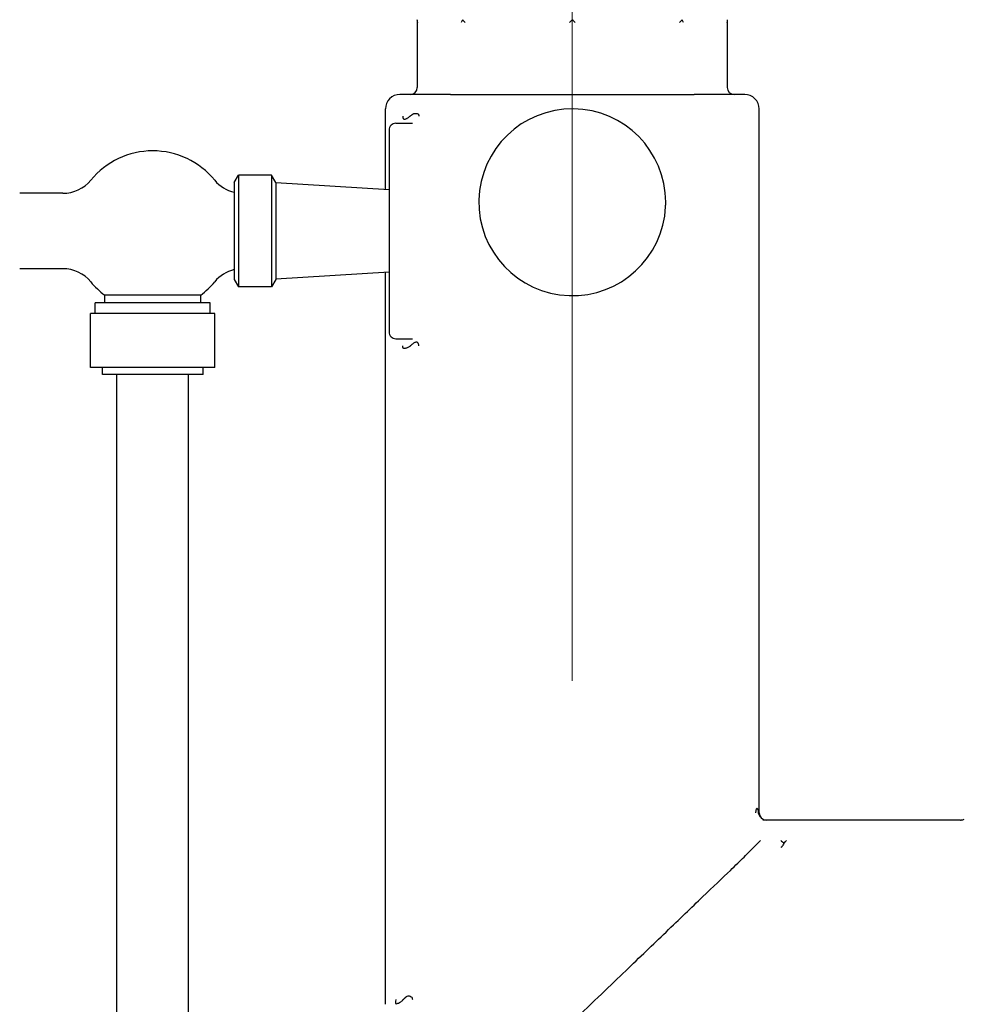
# Model space of a CAD drawing. Extents: x 1 to 669, y 0 to 417.
# Tile 34 of 256: x 110 to 118, y 236 to 244. Entities that reach past the tile are written whole.
import ezdxf

# ---------------------------------------------------------------- set-up
doc = ezdxf.new("R2010")
doc.units = 0
doc.header["$LTSCALE"] = 12
doc.header["$MEASUREMENT"] = 0
doc.linetypes.add('C', pattern=[2, 1.25, -0.25, 0.25, -0.25])
doc.layers.get('0').update_dxf_attribs({"linetype": 'CONTINUOUS'})
doc.layers.add('C', color=4, linetype='C', lineweight=13)
doc.layers.add('X', color=1, linetype='CONTINUOUS')

msp = doc.modelspace()

# ---------------------------------------------------------------- linework, layer by layer
for p, q in [((111.69346, 242.88513), (111.73114, 242.9504)), ((111.69346, 242.88513), (111.69346, 242.04138)), ((111.73114, 242.9504), (111.73114, 241.97612)), ((112.01728, 242.9504), (111.73114, 242.9504)), ((112.01728, 242.9504), (112.01728, 241.97612)), ((112.05496, 242.88513), (112.01728, 242.9504)), ((112.05496, 242.88513), (112.05496, 242.04138)), ((113.03984, 242.82129), (112.05496, 242.88326)), ((110.20404, 242.79138), (109.82774, 242.79138)), ((110.20404, 242.13513), (109.82774, 242.13513)), ((113.03984, 242.10522), (112.05496, 242.04326)), ((111.69346, 242.04138), (111.73114, 241.97612)), ((112.05496, 242.04138), (112.01728, 241.97612)), ((112.01728, 241.97612), (111.73114, 241.97612)), ((111.48461, 241.83826), (110.48461, 241.83826)), ((110.48461, 241.74451), (110.48461, 241.83826)), ((111.4018, 241.90453), (110.56742, 241.90453)), ((110.56742, 241.83826), (110.56742, 241.90453)), ((111.4018, 241.83826), (111.4018, 241.90453)), ((111.48461, 241.74451), (111.48461, 241.83826)), ((111.52588, 241.74451), (110.44334, 241.74451)), ((110.44334, 241.27576), (110.44334, 241.74451)), ((111.52588, 241.27576), (111.52588, 241.74451)), ((111.52588, 241.27576), (110.44334, 241.27576)), ((110.54711, 241.21326), (110.54711, 241.27576)), ((111.42211, 241.21326), (111.42211, 241.27576)), ((111.42211, 241.21326), (110.54711, 241.21326)), ((110.67211, 232.21326), (110.67211, 241.21326)), ((111.29711, 232.21326), (111.29711, 241.21326))]:
    msp.add_line(p, q)
for centre, radius, start, end in [((110.98461, 242.46326), 0.6973, 39.376265, 140.623735), ((110.20404, 243.10388), 0.3125, 270, 320.623735), ((111.76518, 243.10388), 0.3125, 219.376265, 256.732391), ((110.20404, 241.82263), 0.3125, 39.376265, 90), ((111.76518, 241.82263), 0.3125, 103.267609, 140.623735), ((110.98461, 242.46326), 0.6973, 219.376265, 233.251781), ((110.98461, 242.46326), 0.6973, 306.748219, 320.623735)]:
    msp.add_arc(centre, radius, start, end)
at = {"layer": 'C'}
msp.add_line((114.63359, 277.54814), (114.63359, 161.62837), dxfattribs=at)
at = {"layer": 'X'}
for p, q in [((113.28575, 244.30167), (113.28575, 243.71076)), ((115.98143, 244.30167), (115.98143, 243.71076)), ((113.57317, 243.65076), (115.69401, 243.65076)), ((113.00859, 242.82326), (113.00859, 243.52576)), ((116.2586, 237.39074), (116.2586, 243.52576)), ((113.09984, 243.40076), (113.24355, 243.40076)), ((113.03984, 243.34076), (113.03984, 241.58576)), ((113.00859, 235.73499), (113.00859, 242.10325)), ((113.09984, 241.52576), (113.24355, 241.52576)), ((116.44734, 237.33826), (116.2907, 237.33826)), ((116.54544, 237.33826), (116.44734, 237.33826)), ((118.00859, 237.33826), (116.54544, 237.33826)), ((116.20909, 237.0997), (116.27055, 237.16116))]:
    msp.add_line(p, q, dxfattribs=at)
for centre, radius, start, end in [((113.13359, 243.52576), 0.125, 89.999996, 180), ((113.22575, 243.71076), 0.06, 270, 0), ((116.04143, 243.71076), 0.06, 180, 270), ((116.13359, 243.52576), 0.125, 360, 90.000004), ((114.63359, 242.71326), 0.8125, 0, 357.346855), ((113.09984, 243.34076), 0.06, 90, 180.000126), ((114.63359, 242.71326), 0.8125, 357.346855, 0), ((113.09984, 241.58576), 0.06, 179.999874, 270), ((116.32109, 237.40076), 0.0625, 180.681113, 270), ((118.00859, 237.27576), 0.0625, 89.6233, 90)]:
    msp.add_arc(centre, radius, start, end, dxfattribs=at)
for points in [[(113.29051, 244.27826), (113.28757, 244.28579), (113.28575, 244.29394), (113.28575, 244.30167)], [(113.68052, 244.30167), (113.67447, 244.29394), (113.66992, 244.28579), (113.66698, 244.27826)], [(113.7008, 244.27826), (113.6937, 244.28579), (113.68658, 244.29394), (113.68052, 244.30167)], [(114.63359, 244.30167), (114.62503, 244.29394), (114.61678, 244.28579), (114.60967, 244.27826)], [(114.65751, 244.27826), (114.65041, 244.28579), (114.64215, 244.29394), (114.63359, 244.30167)], [(115.58666, 244.30167), (115.5806, 244.29394), (115.57349, 244.28579), (115.56638, 244.27826)], [(115.60021, 244.27826), (115.59727, 244.28579), (115.59271, 244.29394), (115.58666, 244.30167)], [(115.98143, 244.30167), (115.98143, 244.29394), (115.97962, 244.28579), (115.97667, 244.27826)], [(113.00859, 243.52576), (113.00859, 243.52576), (113.00859, 243.52576), (113.00859, 243.52576)], [(116.25859, 243.52576), (116.25859, 243.52576), (116.25859, 243.52576), (116.25859, 243.52576)], [(116.22881, 237.40076), (116.2387, 237.47134), (116.24611, 237.43651), (116.25106, 237.40105)], [(116.47251, 237.13545), (116.47682, 237.13923), (116.48512, 237.14741), (116.49225, 237.15659), (116.49539, 237.16134)]]:
    msp.add_open_spline(points, degree=3, dxfattribs=at)
for points, knots in [([(113.57317, 243.65076), (113.55149, 243.65076), (113.53041, 243.65076), (113.48935, 243.65076), (113.46936, 243.65076), (113.44089, 243.65076), (113.43197, 243.65076), (113.41994, 243.65076), (113.41672, 243.65076), (113.39793, 243.65076), (113.3827, 243.65076), (113.35288, 243.65076), (113.33833, 243.65076), (113.31064, 243.65076), (113.2975, 243.65076), (113.28388, 243.65076), (113.28259, 243.65076), (113.26627, 243.65076), (113.2525, 243.65076), (113.22706, 243.65076), (113.21548, 243.65076), (113.20079, 243.65076), (113.19662, 243.65076), (113.19259, 243.65076), (113.19249, 243.65076), (113.18006, 243.65076), (113.17002, 243.65076), (113.15562, 243.65076), (113.15051, 243.65076), (113.14622, 243.65076), (113.14599, 243.65076), (113.14133, 243.65076), (113.13826, 243.65076), (113.13444, 243.65076), (113.13359, 243.65076), (113.13359, 243.65076)], [0, 0, 0, 0, 0.0757942, 0.0757942, 0.1517029, 0.1517029, 0.1870023, 0.1870023, 0.2, 0.2, 0.2632353, 0.2632353, 0.3282132, 0.3282132, 0.3931912, 0.3931912, 0.4, 0.4, 0.4803856, 0.4803856, 0.5635226, 0.5635226, 0.5991459, 0.5991459, 0.6, 0.6, 0.7118581, 0.7118581, 0.8, 0.8, 0.8052174, 0.8052174, 0.9047265, 0.9047265, 1, 1, 1, 1]), ([(116.13359, 243.65076), (116.13359, 243.65076), (116.13267, 243.65076), (116.12866, 243.65076), (116.12567, 243.65076), (116.12119, 243.65076), (116.12096, 243.65076), (116.11559, 243.65076), (116.10873, 243.65076), (116.0928, 243.65076), (116.08451, 243.65076), (116.07469, 243.65076), (116.07459, 243.65076), (116.06526, 243.65076), (116.05477, 243.65076), (116.0315, 243.65076), (116.0188, 243.65076), (115.99874, 243.65076), (115.99243, 243.65076), (115.98459, 243.65076), (115.9833, 243.65076), (115.96974, 243.65076), (115.95669, 243.65076), (115.92925, 243.65076), (115.91486, 243.65076), (115.885, 243.65076), (115.86951, 243.65076), (115.85046, 243.65076), (115.84724, 243.65076), (115.8251, 243.65076), (115.80563, 243.65076), (115.76559, 243.65076), (115.74501, 243.65076), (115.71404, 243.65076), (115.70409, 243.65076), (115.69401, 243.65076)], [0, 0, 0, 0, 0.09945688, 0.09945688, 0.1948266, 0.1948266, 0.2, 0.2, 0.31185611, 0.31185611, 0.4, 0.4, 0.40088675, 0.40088675, 0.4843324, 0.4843324, 0.56496077, 0.56496077, 0.6, 0.6, 0.60683037, 0.60683037, 0.67141865, 0.67141865, 0.73570932, 0.73570932, 0.8, 0.8, 0.81300864, 0.81300864, 0.88887797, 0.88887797, 0.96477585, 0.96477585, 0.99999993, 0.99999993, 0.99999993, 0.99999993]), ([(113.2246, 243.46324), (113.22821, 243.46622), (113.23185, 243.46932), (113.2355, 243.4724), (113.23758, 243.47415), (113.23966, 243.47591), (113.24173, 243.47763), (113.24197, 243.47783), (113.2422, 243.47802), (113.24243, 243.4782), (113.24443, 243.47979), (113.24643, 243.48101), (113.24841, 243.48198), (113.25082, 243.48316), (113.2532, 243.48395), (113.25554, 243.48449), (113.25865, 243.48521), (113.2617, 243.4855), (113.26465, 243.48558), (113.26538, 243.4856), (113.26611, 243.48561), (113.26683, 243.48561), (113.27216, 243.48561), (113.27712, 243.48561), (113.2815, 243.48518), (113.28422, 243.48492), (113.28671, 243.48448), (113.28892, 243.48376), (113.29094, 243.48311), (113.29272, 243.48221), (113.29423, 243.48096), (113.29431, 243.4809), (113.29438, 243.48083), (113.29446, 243.48076), (113.29529, 243.48004), (113.29603, 243.4786), (113.29667, 243.47663), (113.29722, 243.47497), (113.29769, 243.47294), (113.2981, 243.47065), (113.29844, 243.4687), (113.29874, 243.46657), (113.29898, 243.46439), (113.29902, 243.46401), (113.29906, 243.46363), (113.2991, 243.46326)], [0.51287964, 0.51287964, 0.51287964, 0.51287964, 0.56692778, 0.56692778, 0.56692778, 0.59778735, 0.59778735, 0.59778735, 0.60124241, 0.60124241, 0.60124241, 0.63113244, 0.63113244, 0.63113244, 0.66743755, 0.66743755, 0.66743755, 0.71567871, 0.71567871, 0.71567871, 0.72767126, 0.72767126, 0.72767126, 0.8165186, 0.8165186, 0.8165186, 0.87171725, 0.87171725, 0.87171725, 0.92206626, 0.92206626, 0.92206626, 0.92471641, 0.92471641, 0.92471641, 0.95282862, 0.95282862, 0.95282862, 0.97641431, 0.97641431, 0.97641431, 0.99655207, 0.99655207, 0.99655207, 1, 1, 1, 1]), ([(113.15899, 243.46326), (113.15909, 243.46045), (113.15924, 243.45791), (113.15945, 243.45567), (113.15968, 243.4533), (113.15996, 243.45126), (113.16031, 243.4495), (113.1607, 243.44752), (113.16117, 243.44591), (113.16172, 243.44458), (113.16231, 243.44312), (113.163, 243.44199), (113.16377, 243.44109), (113.16462, 243.44009), (113.16557, 243.43936), (113.16663, 243.43875), (113.16833, 243.43775), (113.17029, 243.43717), (113.17247, 243.43696), (113.1748, 243.43674), (113.1774, 243.43694), (113.18022, 243.43752), (113.1835, 243.43819), (113.18708, 243.43936), (113.19091, 243.44098), (113.19264, 243.44171), (113.19441, 243.44252), (113.19623, 243.44342), (113.19637, 243.44349), (113.19651, 243.44356), (113.19665, 243.44363), (113.20024, 243.44544), (113.20401, 243.44773), (113.20791, 243.45041), (113.21144, 243.45284), (113.21508, 243.45558), (113.21878, 243.45852), (113.22071, 243.46005), (113.22265, 243.46163), (113.2246, 243.46324)], [0, 0, 0, 0, 0.02418183, 0.02418183, 0.02418183, 0.04970165, 0.04970165, 0.04970165, 0.0783316, 0.0783316, 0.0783316, 0.10983439, 0.10983439, 0.10983439, 0.14475736, 0.14475736, 0.14475736, 0.20117203, 0.20117203, 0.20117203, 0.26144436, 0.26144436, 0.26144436, 0.33146806, 0.33146806, 0.33146806, 0.36294755, 0.36294755, 0.36294755, 0.36534291, 0.36534291, 0.36534291, 0.42734661, 0.42734661, 0.42734661, 0.48364307, 0.48364307, 0.48364307, 0.51287964, 0.51287964, 0.51287964, 0.51287964]), ([(113.2991, 241.46326), (113.29875, 241.46668), (113.29828, 241.46994), (113.29768, 241.47293), (113.29705, 241.47606), (113.2963, 241.4789), (113.29542, 241.48142), (113.29447, 241.48412), (113.29339, 241.48645), (113.29218, 241.48839), (113.29089, 241.49046), (113.28946, 241.4921), (113.2879, 241.49334), (113.28634, 241.49458), (113.28466, 241.49542), (113.28287, 241.49589), (113.28088, 241.49641), (113.27876, 241.49654), (113.27653, 241.49635), (113.27393, 241.49612), (113.27118, 241.49545), (113.26831, 241.49438), (113.26494, 241.49313), (113.26141, 241.49135), (113.25778, 241.48913), (113.25484, 241.48733), (113.25182, 241.48524), (113.24877, 241.48296), (113.24565, 241.48062), (113.24248, 241.47806), (113.2393, 241.47541), (113.23613, 241.47278), (113.23295, 241.47004), (113.22979, 241.46734), (113.22816, 241.46594), (113.22654, 241.46456), (113.22492, 241.4632)], [0, 0, 0, 0, 0.03128362, 0.03128362, 0.03128362, 0.06397119, 0.06397119, 0.06397119, 0.09916869, 0.09916869, 0.09916869, 0.13661828, 0.13661828, 0.13661828, 0.17406787, 0.17406787, 0.17406787, 0.21561915, 0.21561915, 0.21561915, 0.26397587, 0.26397587, 0.26397587, 0.32085321, 0.32085321, 0.32085321, 0.36699747, 0.36699747, 0.36699747, 0.41424843, 0.41424843, 0.41424843, 0.46132616, 0.46132616, 0.46132616, 0.4855167, 0.4855167, 0.4855167, 0.4855167]), ([(113.22492, 241.4632), (113.2216, 241.46039), (113.2183, 241.45791), (113.21506, 241.45573), (113.2115, 241.45333), (113.208, 241.45129), (113.20462, 241.44956), (113.20411, 241.4493), (113.2036, 241.44904), (113.20309, 241.4488), (113.19928, 241.44693), (113.19562, 241.44545), (113.19215, 241.4443), (113.18831, 241.44302), (113.18471, 241.44214), (113.18141, 241.44159), (113.17862, 241.44113), (113.17605, 241.4409), (113.17371, 241.4409), (113.17158, 241.4409), (113.16965, 241.44092), (113.16794, 241.44125), (113.16666, 241.4415), (113.16549, 241.44192), (113.16446, 241.44265), (113.16362, 241.44325), (113.16287, 241.44406), (113.16221, 241.44517), (113.16162, 241.44615), (113.16111, 241.44738), (113.16067, 241.44894), (113.16027, 241.45035), (113.15994, 241.45203), (113.15967, 241.45405), (113.15944, 241.45582), (113.15926, 241.45786), (113.15913, 241.46023), (113.15907, 241.46119), (113.15903, 241.46219), (113.15899, 241.46326)], [0.4855167, 0.4855167, 0.4855167, 0.4855167, 0.53534353, 0.53534353, 0.53534353, 0.59022679, 0.59022679, 0.59022679, 0.59853542, 0.59853542, 0.59853542, 0.66101557, 0.66101557, 0.66101557, 0.73017413, 0.73017413, 0.73017413, 0.78837173, 0.78837173, 0.78837173, 0.8412788, 0.8412788, 0.8412788, 0.8809591, 0.8809591, 0.8809591, 0.9133183, 0.9133183, 0.9133183, 0.94213286, 0.94213286, 0.94213286, 0.96813224, 0.96813224, 0.96813224, 0.99084008, 0.99084008, 0.99084008, 1, 1, 1, 1]), ([(116.25103, 237.40105), (116.25331, 237.38992), (116.25822, 237.38024), (116.26216, 237.37431), (116.26425, 237.37115), (116.26604, 237.36896), (116.26714, 237.36773), (116.26931, 237.3653), (116.26885, 237.3653), (116.26512, 237.37289), (116.2634, 237.3764), (116.26058, 237.38217), (116.25938, 237.39086)], [0.4962002, 0.4962002, 0.4962002, 0.4962002, 0.65185833, 0.65185833, 0.65185833, 0.73474104, 0.73474104, 0.73474104, 0.89895004, 0.89895004, 0.89895004, 0.97482172, 0.97482172, 0.97482172, 0.97482172]), ([(118.00913, 237.33828), (118.00944, 237.33826), (118.0098, 237.33825), (118.01059, 237.33824), (118.01102, 237.33823), (118.01218, 237.33823), (118.01299, 237.33824), (118.01471, 237.33831), (118.01565, 237.33836), (118.01813, 237.33856), (118.01972, 237.33875), (118.02446, 237.3395), (118.02763, 237.34025), (118.0349, 237.3426), (118.03898, 237.34441), (118.0428, 237.34662)], [0, 0, 0, 0, 0.002365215, 0.002365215, 0.00432723, 0.00432723, 0.007173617, 0.007173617, 0.010107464, 0.010107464, 0.014930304, 0.014930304, 0.024636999, 0.024636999, 0.037885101, 0.037885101, 0.037885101, 0.037885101]), ([(116.47251, 237.13545), (116.47072, 237.13), (116.46855, 237.12483), (116.46604, 237.12017), (116.46588, 237.11988), (116.46573, 237.11958), (116.46556, 237.11929), (116.46365, 237.11585), (116.46155, 237.11271), (116.45933, 237.10998), (116.45839, 237.10884), (116.45744, 237.10777), (116.45646, 237.10678), (116.45362, 237.1039), (116.45063, 237.1017), (116.44756, 237.10032), (116.44708, 237.1001), (116.44658, 237.0999), (116.44609, 237.09972)], [0, 0, 0, 0, 0.3135165, 0.3135165, 0.3135165, 0.3333333, 0.3333333, 0.3333333, 0.5682221, 0.5682221, 0.5682221, 0.6666667, 0.6666667, 0.6666667, 0.95406, 0.95406, 0.95406, 1, 1, 1, 1]), ([(116.44734, 237.16116), (116.45189, 237.15651), (116.4563, 237.15202), (116.46051, 237.14772), (116.46472, 237.14342), (116.46873, 237.13932), (116.47251, 237.13545)], [0, 0, 0, 0, 0.5, 0.5, 0.5, 1, 1, 1, 1]), ([(116.00859, 236.9003), (116.05416, 236.94397), (116.09353, 236.98302), (116.16045, 237.05014), (116.18804, 237.07818), (116.20906, 237.0997)], [-1.8031594, -1.8031594, -1.8031594, -1.8031594, -0.9015718, -0.9015718, -0.000001, -0.000001, -0.000001, -0.000001]), ([(114.6336, 235.58144), (114.81607, 235.75657), (114.97078, 235.90545), (115.21928, 236.14344), (115.33522, 236.25507), (115.56462, 236.475), (115.67141, 236.57745), (115.85834, 236.7567), (115.94013, 236.83467), (116.00859, 236.9003)], [0.0000529, 0.0000529, 0.0000529, 0.0000529, 1.9273099, 1.9273099, 3.7531792, 3.7531792, 5.6166244, 5.6166244, 7.3896926, 7.3896926, 7.3896926, 7.3896926]), ([(113.09798, 235.77576), (113.09817, 235.76248), (113.0956, 235.75384), (113.09502, 235.74881), (113.09407, 235.74062), (113.09733, 235.73951), (113.10422, 235.74035), (113.10758, 235.74076), (113.11176, 235.74183), (113.11655, 235.74357), (113.12055, 235.74503), (113.12498, 235.74698), (113.12965, 235.74947), (113.13225, 235.75085), (113.13493, 235.7524), (113.13763, 235.75412), (113.14481, 235.75869), (113.15215, 235.76453), (113.15877, 235.7708), (113.16042, 235.77237), (113.16204, 235.77396), (113.16361, 235.77555)], [0, 0, 0, 0, 0.09038088, 0.09038088, 0.09038088, 0.23755716, 0.23755716, 0.23755716, 0.30936296, 0.30936296, 0.30936296, 0.36922554, 0.36922554, 0.36922554, 0.4025442, 0.4025442, 0.4025442, 0.49112797, 0.49112797, 0.49112797, 0.51331053, 0.51331053, 0.51331053, 0.51331053]), ([(113.16361, 235.77555), (113.16974, 235.78177), (113.17508, 235.78788), (113.18001, 235.79282), (113.18012, 235.79294), (113.18024, 235.79305), (113.18035, 235.79316), (113.18129, 235.7941), (113.18222, 235.79499), (113.18314, 235.79585), (113.18836, 235.80071), (113.19335, 235.80416), (113.19877, 235.80587), (113.2043, 235.80762), (113.2103, 235.80758), (113.21557, 235.80758), (113.22149, 235.80758), (113.22752, 235.80637), (113.23351, 235.80003), (113.23809, 235.79518), (113.24256, 235.78728), (113.24337, 235.77576)], [0.51331053, 0.51331053, 0.51331053, 0.51331053, 0.60018292, 0.60018292, 0.60018292, 0.60215095, 0.60215095, 0.60215095, 0.61877858, 0.61877858, 0.61877858, 0.71323471, 0.71323471, 0.71323471, 0.80938929, 0.80938929, 0.80938929, 0.91746442, 0.91746442, 0.91746442, 0.99999999, 0.99999999, 0.99999999, 0.99999999])]:
    msp.add_open_spline(points, degree=3, knots=knots, dxfattribs=at)

doc.saveas('drawing.dxf')
